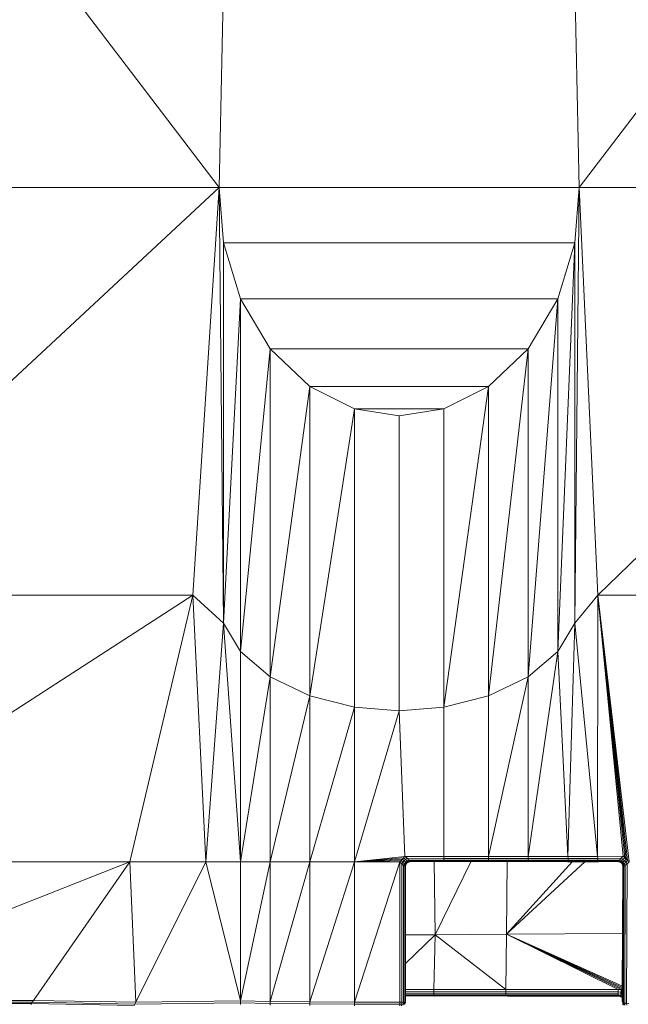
# Model space of a CAD drawing. Header units: inches. Extents: x 1 to 102, y 1 to 36.
# Tile 42 of 59: x 87 to 92, y 11 to 19. Entities that reach past the tile are written whole.
import ezdxf

# ---------------------------------------------------------------- set-up
doc = ezdxf.new("R2010")
doc.units = ezdxf.units.IN
doc.header["$MEASUREMENT"] = 0
doc.layers.add('Default', color=7, linetype='Continuous')

msp = doc.modelspace()

# ---------------------------------------------------------------- linework, layer by layer
at = {"layer": 'Default', "color": 9, "lineweight": 0, "true_color": 0xcbcbcb, "transparency": 33554687}
for p, q in [((84.9608, 22.3104), (88.5097, 17.6434)), ((88.5097, 17.6434), (84.9608, 22.3104)), ((91.4712, 17.6434), (95.0202, 22.3104)), ((95.0202, 22.3104), (91.4712, 17.6434)), ((88.5924, 21.5099), (88.5097, 17.6434)), ((91.4712, 17.6434), (91.3886, 21.5099)), ((84.9052, 14.2873), (88.5097, 17.6434)), ((84.9052, 17.6434), (88.5097, 17.6434)), ((88.5097, 17.6434), (84.9052, 14.2873)), ((88.5097, 17.6434), (84.9052, 17.6434)), ((88.2935, 14.2885), (88.5097, 17.6434)), ((88.5097, 17.6434), (88.2935, 14.2885)), ((88.5097, 17.6434), (88.5461, 14.0582)), ((91.4348, 14.0582), (91.4712, 17.6434)), ((91.4712, 17.6434), (91.6227, 14.2886)), ((91.6227, 14.2886), (91.4712, 17.6434)), ((91.4712, 17.6434), (95.0757, 17.6434)), ((95.0757, 17.6434), (91.4712, 17.6434)), ((91.6227, 14.2886), (95.0757, 17.6434)), ((95.0757, 17.6434), (91.6227, 14.2886)), ((91.0521, 13.6174), (91.2957, 16.728)), ((91.2957, 16.728), (91.2957, 13.8255)), ((88.6852, 13.8255), (88.9288, 16.3169)), ((88.9288, 16.3169), (89.2549, 16.005)), ((88.9288, 13.6174), (88.9288, 16.3169)), ((88.9288, 16.3169), (88.9288, 13.6174)), ((90.7261, 16.005), (91.0521, 16.3169)), ((91.0521, 16.3169), (90.7261, 13.4596)), ((90.7261, 13.4596), (91.0521, 16.3169)), ((91.0521, 16.3169), (91.0521, 13.6174)), ((88.9288, 13.6174), (89.2549, 16.005)), ((89.2549, 16.005), (88.9288, 13.6174)), ((89.2549, 16.005), (89.6232, 15.821)), ((89.2549, 13.4596), (89.2549, 16.005)), ((89.2549, 16.005), (89.2549, 13.4596)), ((90.3578, 15.821), (90.7261, 16.005)), ((90.7261, 16.005), (90.3578, 13.3665)), ((90.3578, 13.3665), (90.7261, 16.005)), ((90.7261, 16.005), (90.7261, 13.4596)), ((90.7261, 13.4596), (90.7261, 16.005)), ((89.2549, 13.4596), (89.6232, 15.821)), ((89.6232, 15.821), (89.2549, 13.4596)), ((89.6232, 13.3665), (89.6232, 15.821)), ((89.6232, 15.821), (89.9905, 15.764)), ((89.6232, 15.821), (89.6232, 13.3665)), ((89.9905, 15.764), (90.3578, 15.821)), ((90.3578, 15.821), (90.3578, 13.3665)), ((90.3578, 13.3665), (90.3578, 15.821)), ((89.9905, 15.764), (89.9905, 13.3377)), ((89.9905, 13.3377), (89.9905, 15.764)), ((88.2935, 14.2885), (84.9052, 14.2873)), ((84.9052, 14.2873), (88.2935, 14.2885)), ((88.2935, 14.2885), (84.9052, 12.0947)), ((84.9052, 12.0947), (88.2935, 14.2885)), ((88.2935, 14.2885), (87.7744, 12.0947)), ((87.7744, 12.0947), (88.2935, 14.2885)), ((88.5461, 14.0582), (88.2935, 14.2885)), ((88.2935, 14.2885), (88.3995, 12.0947)), ((91.6227, 14.2886), (91.4348, 14.0582)), ((91.6211, 12.1391), (91.6227, 14.2886)), ((95.1515, 14.2873), (91.6227, 14.2886)), ((91.6227, 14.2886), (95.1515, 14.2873)), ((91.8818, 12.0947), (91.6227, 14.2886)), ((91.6227, 14.2886), (91.8818, 12.0947)), ((91.8694, 12.1059), (91.6227, 14.2886)), ((91.8448, 12.1282), (91.6227, 14.2886)), ((91.6227, 14.2886), (91.8571, 12.117)), ((91.6227, 14.2886), (91.8325, 12.1394)), ((91.8325, 12.1394), (91.6227, 14.2886)), ((91.6227, 14.2886), (91.8448, 12.1282)), ((91.3783, 12.1392), (91.4348, 14.0582)), ((91.4348, 14.0582), (91.6211, 12.1391)), ((88.9288, 13.6174), (88.6852, 13.8255)), ((91.2957, 13.8255), (91.0521, 13.6174)), ((89.2549, 13.4596), (88.9288, 13.6174)), ((91.0521, 13.6174), (90.7261, 13.4596)), ((89.6232, 13.3665), (89.2549, 13.4596)), ((90.7261, 13.4596), (90.3578, 13.3665)), ((89.9905, 13.3377), (89.6232, 13.3665)), ((90.3578, 13.3665), (89.9905, 13.3377)), ((84.9052, 12.0947), (87.7744, 12.0947)), ((87.7744, 12.0947), (84.9052, 10.9579)), ((87.7744, 12.0947), (84.9052, 12.0947)), ((88.3995, 12.0947), (87.7744, 12.0947)), ((88.6852, 10.9496), (88.9288, 12.0947)), ((88.9288, 10.9447), (89.2549, 12.0947)), ((88.9288, 12.0947), (89.2549, 12.0947)), ((89.2549, 12.0947), (88.9288, 10.9447)), ((88.9288, 10.9447), (88.9288, 12.0947)), ((88.9288, 12.0947), (88.9288, 10.9447)), ((89.2549, 10.9409), (89.6232, 12.0947)), ((89.2549, 12.0947), (89.2549, 10.9409)), ((89.2549, 10.9409), (89.2549, 12.0947)), ((89.2549, 12.0947), (89.6232, 12.0947)), ((89.6232, 12.0947), (89.2549, 10.9409)), ((89.6232, 12.0947), (89.6232, 10.9387)), ((90.0421, 12.0713), (90.0474, 12.0787)), ((90.0474, 12.0787), (90.0516, 12.0855)), ((90.0516, 12.0855), (90.0561, 12.0885)), ((90.0561, 12.0885), (90.0601, 12.091)), ((90.0601, 12.091), (90.0659, 12.0953)), ((90.0659, 12.0953), (90.0671, 12.0957)), ((90.0671, 12.0957), (90.0759, 12.0972)), ((90.0759, 12.0972), (90.0835, 12.099)), ((90.0835, 12.099), (90.2779, 12.0986)), ((90.2779, 12.0986), (90.2852, 11.4938)), ((90.2852, 11.4938), (90.5833, 12.0985)), ((90.5833, 12.0985), (90.725, 12.0984)), ((90.725, 12.0984), (90.8797, 12.0983)), ((90.7254, 12.1001), (90.7258, 12.1086)), ((91.0509, 12.1), (90.7254, 12.1001)), ((90.7258, 12.1086), (91.0516, 12.1086)), ((90.8797, 12.0983), (90.8721, 11.4981)), ((90.8721, 11.4981), (90.8797, 12.0983)), ((91.4169, 12.098), (90.8721, 11.4981)), ((90.8721, 11.4981), (91.5186, 12.098)), ((90.8797, 12.0983), (91.0502, 12.0982)), ((91.0502, 12.0982), (91.3773, 12.098)), ((91.0516, 12.1086), (91.0509, 12.1)), ((91.3773, 12.098), (91.4169, 12.098)), ((91.6211, 12.1391), (91.3783, 12.1392)), ((91.5186, 12.098), (91.6285, 12.0979)), ((91.6211, 12.1391), (91.8325, 12.1394)), ((91.8325, 12.1394), (91.6211, 12.1391)), ((91.6229, 12.1228), (91.6211, 12.1391)), ((91.8165, 12.1229), (91.6229, 12.1228)), ((91.625, 12.1085), (91.8032, 12.1086)), ((91.627, 12.0998), (91.625, 12.1085)), ((91.7906, 12.0983), (91.627, 12.0998)), ((91.6285, 12.0979), (91.7906, 12.0983)), ((91.7939, 12.0998), (91.7906, 12.0983)), ((91.7906, 12.0983), (91.7988, 12.0965)), ((91.8032, 12.1086), (91.7939, 12.0998)), ((91.7988, 12.0965), (91.8072, 12.0948)), ((91.8072, 12.0948), (91.8092, 12.0947)), ((91.8092, 12.0947), (91.8224, 12.0847)), ((91.8325, 12.1394), (91.8165, 12.1229)), ((91.8224, 12.0847), (91.8273, 12.0771)), ((91.8273, 12.0771), (91.8296, 12.0736)), ((91.8448, 12.1282), (91.8325, 12.1394)), ((91.8571, 12.117), (91.8448, 12.1282)), ((91.8818, 12.0947), (91.8694, 12.1059)), ((90.0261, 10.9396), (90.0261, 12.0648)), ((90.0261, 12.0648), (90.0361, 12.0564)), ((90.0361, 12.0564), (90.0358, 10.9412)), ((90.0388, 12.055), (90.0407, 12.0633)), ((90.039, 11.492), (90.0388, 12.055)), ((90.0407, 12.0633), (90.0421, 12.0713)), ((91.8296, 12.0736), (91.8299, 12.0724)), ((91.8296, 11.5051), (91.8315, 12.064)), ((91.8315, 12.064), (91.8296, 11.5051)), ((91.8299, 12.0724), (91.8315, 12.064)), ((91.8315, 12.064), (91.8353, 12.053)), ((91.8353, 12.053), (91.8322, 10.9358)), ((91.8322, 10.9358), (91.8353, 12.053)), ((91.8353, 12.053), (91.839, 12.055)), ((91.839, 12.055), (91.8361, 10.9322)), ((90.2852, 11.4938), (90.039, 11.492)), ((90.039, 11.492), (90.2852, 11.4938)), ((90.0391, 11.2548), (90.039, 11.492)), ((90.0391, 11.2548), (90.2852, 11.4938)), ((90.2852, 11.4938), (90.0391, 11.2548)), ((90.2764, 11.0433), (90.2852, 11.4938)), ((90.2852, 11.4938), (90.2764, 11.0433)), ((90.2852, 11.4938), (90.8721, 11.4981)), ((90.8721, 11.4981), (90.2852, 11.4938)), ((90.2852, 11.4938), (90.8682, 11.0434)), ((90.8682, 11.0434), (90.2852, 11.4938)), ((90.8682, 11.0434), (90.8721, 11.4981)), ((90.8721, 11.4981), (90.8682, 11.0434)), ((91.8296, 11.5051), (90.8721, 11.4981)), ((90.8721, 11.4981), (91.8296, 11.5051)), ((90.8721, 11.4981), (91.7908, 11.0434)), ((91.817, 11.0432), (90.8721, 11.4981)), ((90.8721, 11.4981), (91.8281, 11.0497)), ((91.7908, 11.0434), (90.8721, 11.4981)), ((90.8721, 11.4981), (91.817, 11.0432)), ((91.8282, 11.0707), (90.8721, 11.4981)), ((90.8721, 11.4981), (91.8282, 11.0707)), ((91.8282, 11.0606), (90.8721, 11.4981)), ((90.8721, 11.4981), (91.8282, 11.0606)), ((91.8281, 11.0497), (90.8721, 11.4981)), ((91.8282, 11.0707), (91.8296, 11.5051)), ((91.8296, 11.5051), (91.8282, 11.0707)), ((90.0391, 11.0432), (90.0391, 11.2548)), ((90.2764, 11.0433), (90.0391, 11.0432)), ((90.8682, 11.0434), (90.2764, 11.0433)), ((91.7908, 11.0434), (90.8682, 11.0434)), ((91.817, 11.0432), (91.7908, 11.0434)), ((91.8281, 11.0429), (91.817, 11.0432)), ((91.828, 11.0194), (91.8281, 11.0429)), ((91.8281, 11.0497), (91.8282, 11.0606)), ((91.8282, 11.0606), (91.8281, 11.0497)), ((91.8281, 11.0429), (91.8281, 11.0497)), ((91.8281, 11.0497), (91.8281, 11.0429)), ((91.8282, 11.0606), (91.8282, 11.0707)), ((91.8282, 11.0707), (91.8282, 11.0606)), ((88.9288, 10.9447), (88.6852, 10.9496)), ((89.2549, 10.9409), (88.9288, 10.9447)), ((89.6232, 10.9387), (89.2549, 10.9409)), ((90.0358, 10.9412), (90.0261, 10.9396)), ((91.8261, 10.9774), (91.8263, 10.9788)), ((91.8279, 10.9762), (91.8261, 10.9774)), ((91.8263, 10.9788), (91.8279, 10.9804)), ((91.8278, 10.9471), (91.8279, 10.9762)), ((91.8281, 10.9462), (91.8278, 10.9471)), ((91.8279, 10.984), (91.828, 10.9988)), ((91.8279, 10.9804), (91.8279, 10.984)), ((91.828, 11.0155), (91.828, 11.0194)), ((91.828, 10.9988), (91.828, 11.0155)), ((91.83, 10.941), (91.8281, 10.9462)), ((91.8295, 10.9393), (91.83, 10.941)), ((91.8322, 10.9358), (91.8295, 10.9393)), ((91.8322, 10.9341), (91.8322, 10.9358)), ((91.8361, 10.9322), (91.8322, 10.9341))]:
    msp.add_line(p, q, dxfattribs=at).dxf.unprotected_set("ltscale", 0)
at = {"layer": 'Default', "color": 254, "lineweight": 0, "true_color": 0xcccccc, "transparency": 33554687}
for p, q in [((88.5097, 17.6434), (88.5924, 21.5099)), ((91.3886, 21.5099), (91.4712, 17.6434)), ((88.5461, 17.188), (88.5097, 17.6434)), ((88.5097, 17.6434), (91.4712, 17.6434)), ((91.4712, 17.6434), (88.5097, 17.6434)), ((91.4712, 17.6434), (91.4348, 17.188)), ((88.6852, 16.728), (88.5461, 17.188)), ((88.5461, 17.188), (91.4348, 17.188)), ((91.4348, 17.188), (88.5461, 17.188)), ((91.4348, 17.188), (91.2957, 16.728)), ((88.9288, 16.3169), (88.6852, 16.728)), ((88.6852, 16.728), (91.2957, 16.728)), ((91.2957, 16.728), (88.6852, 16.728)), ((91.2957, 16.728), (91.0521, 16.3169)), ((89.2549, 16.005), (88.9288, 16.3169)), ((88.9288, 16.3169), (91.0521, 16.3169)), ((91.0521, 16.3169), (88.9288, 16.3169)), ((91.0521, 16.3169), (90.7261, 16.005)), ((89.6232, 15.821), (89.2549, 16.005)), ((89.2549, 16.005), (90.7261, 16.005)), ((90.7261, 16.005), (89.2549, 16.005)), ((90.7261, 16.005), (90.3578, 15.821)), ((89.9905, 15.764), (89.6232, 15.821)), ((89.6232, 15.821), (90.3578, 15.821)), ((90.3578, 15.821), (89.6232, 15.821)), ((90.3578, 15.821), (89.9905, 15.764))]:
    msp.add_line(p, q, dxfattribs=at).dxf.unprotected_set("ltscale", 0)
at = {"layer": 'Default', "color": 7, "lineweight": 15, "ltscale": 5.215923, "transparency": 33554687}
for p, q in [((88.5924, 21.5099), (88.5097, 17.6434)), ((91.4712, 17.6434), (91.3886, 21.5099)), ((84.9052, 17.6434), (88.5097, 17.6434)), ((88.2935, 14.2885), (88.5097, 17.6434)), ((88.5461, 17.188), (88.5097, 17.6434)), ((88.5097, 17.6434), (91.4712, 17.6434)), ((91.4348, 17.188), (91.4712, 17.6434)), ((95.0757, 17.6434), (91.4712, 17.6434)), ((91.4712, 17.6434), (91.6227, 14.2886)), ((88.6852, 16.728), (88.5461, 17.188)), ((88.5461, 14.0582), (88.5461, 17.188)), ((88.5461, 17.188), (91.4348, 17.188)), ((91.2957, 16.728), (91.4348, 17.188)), ((91.4348, 17.188), (91.4348, 14.0582)), ((88.9288, 16.3169), (88.6852, 16.728)), ((88.6852, 13.8255), (88.6852, 16.728)), ((88.6852, 16.728), (91.2957, 16.728)), ((91.0521, 16.3169), (91.2957, 16.728)), ((91.2957, 16.728), (91.2957, 13.8255)), ((88.9288, 16.3169), (89.2549, 16.005)), ((88.9288, 13.6174), (88.9288, 16.3169)), ((88.9288, 16.3169), (91.0521, 16.3169)), ((90.7261, 16.005), (91.0521, 16.3169)), ((91.0521, 16.3169), (91.0521, 13.6174)), ((89.6232, 15.821), (89.2549, 16.005)), ((89.2549, 16.005), (89.2549, 13.4596)), ((89.2549, 16.005), (90.7261, 16.005)), ((90.3578, 15.821), (90.7261, 16.005)), ((90.7261, 13.4596), (90.7261, 16.005)), ((89.9905, 15.764), (89.6232, 15.821)), ((89.6232, 15.821), (90.3578, 15.821)), ((89.6232, 13.3665), (89.6232, 15.821)), ((90.3578, 15.821), (89.9905, 15.764)), ((90.3578, 13.3665), (90.3578, 15.821)), ((89.9905, 15.764), (89.9905, 13.3377)), ((88.2935, 14.2885), (84.9052, 14.2873)), ((87.7744, 12.0947), (88.2935, 14.2885)), ((88.5461, 14.0582), (88.2935, 14.2885)), ((91.4348, 14.0582), (91.6227, 14.2886)), ((91.8818, 12.0947), (91.6227, 14.2886)), ((91.6227, 14.2886), (95.1515, 14.2873)), ((91.6227, 14.2886), (91.8325, 12.1394)), ((91.8694, 12.1059), (91.6227, 14.2886)), ((91.6227, 14.2886), (91.8571, 12.117)), ((91.8448, 12.1282), (91.6227, 14.2886)), ((88.3995, 12.0947), (88.5461, 14.0582)), ((88.6852, 13.8255), (88.5461, 14.0582)), ((91.2957, 13.8255), (91.4348, 14.0582)), ((91.4348, 14.0582), (91.6211, 12.1391)), ((88.9288, 13.6174), (88.6852, 13.8255)), ((88.6852, 12.0947), (88.6852, 13.8255)), ((91.0521, 13.6174), (91.2957, 13.8255)), ((91.2957, 13.8255), (91.3783, 12.1392)), ((89.2549, 13.4596), (88.9288, 13.6174)), ((88.9288, 12.0947), (88.9288, 13.6174)), ((91.0521, 13.6174), (90.7261, 13.4596)), ((91.0521, 12.1392), (91.0521, 13.6174)), ((89.2549, 13.4596), (89.6232, 13.3665)), ((89.2549, 12.0947), (89.2549, 13.4596)), ((90.7261, 13.4596), (90.3578, 13.3665)), ((90.7261, 12.1391), (90.7261, 13.4596)), ((89.6232, 13.3665), (89.9905, 13.3377)), ((89.6232, 12.0947), (89.6232, 13.3665)), ((90.3578, 13.3665), (89.9905, 13.3377)), ((89.9905, 13.3377), (90.0378, 12.1391)), ((90.3578, 12.1391), (90.3578, 13.3665)), ((84.9052, 12.0947), (87.7744, 12.0947)), ((87.7744, 12.0947), (86.9822, 10.9524)), ((88.3995, 12.0947), (87.7744, 12.0947)), ((87.8234, 10.9384), (88.3995, 12.0947)), ((88.6852, 12.0947), (88.3995, 12.0947)), ((88.9288, 12.0947), (88.6852, 12.0947)), ((88.6852, 10.9496), (88.6852, 12.0947)), ((89.2549, 12.0947), (88.9288, 12.0947)), ((88.9288, 10.9447), (88.9288, 12.0947)), ((89.6232, 12.0947), (89.2549, 12.0947)), ((89.2549, 10.9409), (89.2549, 12.0947)), ((90.0378, 12.1391), (89.6232, 12.0947)), ((90.0271, 12.128), (89.6232, 12.0947)), ((89.6232, 12.0947), (90.0163, 12.1169)), ((90.0055, 12.1058), (89.6232, 12.0947)), ((89.6232, 12.0947), (89.9948, 12.0947)), ((89.6232, 10.9387), (89.6232, 12.0947)), ((89.9948, 12.0947), (89.9946, 10.9383)), ((89.9948, 12.0947), (90.0055, 12.1058)), ((90.0109, 12.0789), (89.9948, 12.0947)), ((90.0055, 12.1058), (90.0163, 12.1169)), ((90.02, 12.0912), (90.0055, 12.1058)), ((90.0109, 12.0789), (90.02, 12.0912)), ((90.0261, 12.0648), (90.0109, 12.0789)), ((90.0115, 10.9385), (90.0109, 12.0789)), ((90.0163, 12.1169), (90.0271, 12.128)), ((90.0163, 12.1169), (90.0308, 12.1032)), ((90.02, 12.0912), (90.0308, 12.1032)), ((90.0333, 12.0785), (90.02, 12.0912)), ((90.0261, 12.0648), (90.0333, 12.0785)), ((90.0271, 12.128), (90.0378, 12.1391)), ((90.0271, 12.128), (90.0428, 12.1139)), ((90.0308, 12.1032), (90.0428, 12.1139)), ((90.0308, 12.1032), (90.0439, 12.0913)), ((90.0333, 12.0785), (90.0439, 12.0913)), ((90.0421, 12.0713), (90.0333, 12.0785)), ((90.3578, 12.1391), (90.0378, 12.1391)), ((90.0552, 12.1229), (90.0378, 12.1391)), ((90.0428, 12.1139), (90.0552, 12.1229)), ((90.0428, 12.1139), (90.0571, 12.1018)), ((90.0439, 12.0913), (90.0571, 12.1018)), ((90.0439, 12.0913), (90.0481, 12.0881)), ((90.0481, 12.0881), (90.0516, 12.0855)), ((90.0561, 12.0885), (90.0516, 12.0855)), ((90.3577, 12.1227), (90.0552, 12.1229)), ((90.0552, 12.1229), (90.0708, 12.1088)), ((90.0571, 12.1018), (90.0708, 12.1088)), ((90.0571, 12.1018), (90.0659, 12.0953)), ((90.0708, 12.1088), (90.081, 12.1002)), ((90.3576, 12.1086), (90.0708, 12.1088)), ((90.081, 12.1002), (90.0759, 12.0972)), ((90.081, 12.1002), (90.0835, 12.099)), ((90.3575, 12.1001), (90.2779, 12.0986)), ((90.2852, 11.4938), (90.2779, 12.0986)), ((90.3573, 12.0985), (90.3575, 12.1001)), ((90.3575, 12.1001), (90.3576, 12.1086)), ((90.5833, 12.0985), (90.3575, 12.1001)), ((90.3577, 12.1227), (90.3576, 12.1086)), ((90.3576, 12.1086), (90.7258, 12.1086)), ((90.3577, 12.1227), (90.3578, 12.1391)), ((90.726, 12.1227), (90.3577, 12.1227)), ((90.7261, 12.1391), (90.3578, 12.1391)), ((90.7254, 12.1001), (90.5833, 12.0985)), ((90.725, 12.0984), (90.7254, 12.1001)), ((90.7254, 12.1001), (90.7258, 12.1086)), ((90.7254, 12.1001), (91.0509, 12.1)), ((90.7258, 12.1086), (90.726, 12.1227)), ((90.7258, 12.1086), (91.0516, 12.1086)), ((90.7261, 12.1391), (90.726, 12.1227)), ((90.726, 12.1227), (91.052, 12.1228)), ((91.0521, 12.1392), (90.7261, 12.1391)), ((90.8797, 12.0983), (90.8721, 11.4981)), ((90.8721, 11.4981), (91.5186, 12.098)), ((91.4169, 12.098), (90.8721, 11.4981)), ((91.0509, 12.1), (91.0502, 12.0982)), ((91.0509, 12.1), (91.0516, 12.1086)), ((91.3783, 12.0999), (91.0509, 12.1)), ((91.0516, 12.1086), (91.052, 12.1228)), ((91.3789, 12.1085), (91.0516, 12.1086)), ((91.052, 12.1228), (91.0521, 12.1392)), ((91.3789, 12.1228), (91.052, 12.1228)), ((91.3783, 12.1392), (91.0521, 12.1392)), ((91.3773, 12.098), (91.3783, 12.0999)), ((91.6211, 12.1391), (91.3783, 12.1392)), ((91.3783, 12.1392), (91.3789, 12.1228)), ((91.3789, 12.1085), (91.3783, 12.0999)), ((91.3783, 12.0999), (91.627, 12.0998)), ((91.3789, 12.1228), (91.3789, 12.1085)), ((91.3789, 12.1228), (91.6229, 12.1228)), ((91.625, 12.1085), (91.3789, 12.1085)), ((91.8325, 12.1394), (91.6211, 12.1391)), ((91.6211, 12.1391), (91.6229, 12.1228)), ((91.6229, 12.1228), (91.8165, 12.1229)), ((91.6229, 12.1228), (91.625, 12.1085)), ((91.625, 12.1085), (91.8032, 12.1086)), ((91.627, 12.0998), (91.625, 12.1085)), ((91.627, 12.0998), (91.6285, 12.0979)), ((91.627, 12.0998), (91.7906, 12.0983)), ((91.7939, 12.0998), (91.7906, 12.0983)), ((91.7939, 12.0998), (91.8032, 12.1086)), ((91.7988, 12.0965), (91.7939, 12.0998)), ((91.8032, 12.1086), (91.8103, 12.1159)), ((91.8032, 12.1086), (91.8175, 12.1014)), ((91.8092, 12.0947), (91.8175, 12.1014)), ((91.8235, 12.0847), (91.8092, 12.0947)), ((91.8103, 12.1159), (91.8165, 12.1229)), ((91.8325, 12.1394), (91.8165, 12.1229)), ((91.8165, 12.1229), (91.8305, 12.1138)), ((91.8175, 12.1014), (91.8305, 12.1138)), ((91.8175, 12.1014), (91.831, 12.0904)), ((91.8224, 12.0847), (91.8235, 12.0847)), ((91.8235, 12.0847), (91.827, 12.0874)), ((91.8273, 12.0771), (91.8235, 12.0847)), ((91.827, 12.0874), (91.831, 12.0904)), ((91.8305, 12.1138), (91.8448, 12.1282)), ((91.8305, 12.1138), (91.8434, 12.1029)), ((91.8434, 12.1029), (91.831, 12.0904)), ((91.831, 12.0904), (91.8419, 12.0777)), ((91.8448, 12.1282), (91.8325, 12.1394)), ((91.8419, 12.0777), (91.8338, 12.0702)), ((91.855, 12.0908), (91.8419, 12.0777)), ((91.8419, 12.0777), (91.8494, 12.0639)), ((91.8571, 12.117), (91.8434, 12.1029)), ((91.8434, 12.1029), (91.855, 12.0908)), ((91.8448, 12.1282), (91.8571, 12.117)), ((91.8649, 12.0783), (91.8494, 12.0639)), ((91.8694, 12.1059), (91.855, 12.0908)), ((91.855, 12.0908), (91.8649, 12.0783)), ((91.8571, 12.117), (91.8694, 12.1059)), ((91.8612, 10.9295), (91.8649, 12.0783)), ((91.8649, 12.0783), (91.8818, 12.0947)), ((91.8694, 12.1059), (91.8818, 12.0947)), ((90.0361, 12.0564), (90.0261, 12.0648)), ((90.0261, 10.9396), (90.0261, 12.0648)), ((90.0358, 10.9412), (90.0361, 12.0564)), ((90.0407, 12.0633), (90.0361, 12.0564)), ((90.0361, 12.0564), (90.0388, 12.055)), ((91.8338, 12.0702), (91.8296, 12.0736)), ((91.8315, 12.064), (91.8353, 12.053)), ((91.8322, 10.9358), (91.8353, 12.053)), ((91.8338, 12.0702), (91.8323, 12.0696)), ((91.8353, 12.053), (91.8323, 12.0696)), ((91.839, 12.055), (91.8338, 12.0702)), ((91.839, 12.055), (91.8353, 12.053)), ((91.8361, 10.9322), (91.839, 12.055)), ((91.8494, 12.0639), (91.839, 12.055)), ((91.8463, 10.9306), (91.8494, 12.0639)), ((90.039, 11.492), (90.2852, 11.4938)), ((90.2852, 11.4938), (90.2764, 11.0433)), ((90.8721, 11.4981), (90.2852, 11.4938)), ((90.8721, 11.4981), (90.8682, 11.0434)), ((91.8296, 11.5051), (90.8721, 11.4981)), ((91.8282, 11.0606), (90.8721, 11.4981)), ((90.8721, 11.4981), (91.8282, 11.0707)), ((90.8721, 11.4981), (91.8281, 11.0497)), ((91.817, 11.0432), (90.8721, 11.4981)), ((90.8721, 11.4981), (91.7908, 11.0434)), ((90.2764, 11.0433), (90.0391, 11.0432)), ((90.0391, 11.0244), (90.2761, 11.0245)), ((90.2759, 11.0078), (90.2761, 11.0245)), ((90.2761, 11.0245), (90.2764, 11.0433)), ((90.8682, 11.0246), (90.2761, 11.0245)), ((90.8682, 11.0434), (90.2764, 11.0433)), ((90.8682, 11.0246), (90.8682, 11.0434)), ((90.8682, 11.0434), (91.7908, 11.0434)), ((91.7908, 11.024), (90.8682, 11.0246)), ((90.8682, 11.0246), (90.8684, 11.0079)), ((91.7908, 11.0434), (91.7908, 11.024)), ((91.7908, 11.0434), (91.817, 11.0432)), ((91.7908, 11.0079), (91.7908, 11.024)), ((91.7908, 11.024), (91.8164, 11.022)), ((91.8164, 11.022), (91.817, 11.0432)), ((91.817, 11.0432), (91.8281, 11.0429)), ((91.8218, 11.0208), (91.8214, 11.0194)), ((86.9822, 10.9524), (84.9052, 10.9579)), ((86.973, 10.9391), (84.9054, 10.9415)), ((86.9822, 10.9524), (86.973, 10.9391)), ((87.8234, 10.9384), (86.9822, 10.9524)), ((88.6852, 10.9496), (87.8234, 10.9384)), ((88.9288, 10.9447), (88.6852, 10.9496)), ((88.6853, 10.9334), (88.6852, 10.9496)), ((89.2549, 10.9409), (88.9288, 10.9447)), ((88.9289, 10.9286), (88.9288, 10.9447)), ((89.6232, 10.9387), (89.2549, 10.9409)), ((89.2549, 10.9249), (89.2549, 10.9409)), ((90.0115, 10.9385), (90.0261, 10.9396)), ((90.0248, 10.9245), (90.0261, 10.9396)), ((90.0261, 10.9396), (90.0358, 10.9412)), ((90.0358, 10.9412), (90.0324, 10.9245)), ((90.0391, 10.9431), (90.0358, 10.9412)), ((90.0391, 11.0078), (90.2759, 11.0078)), ((90.0391, 10.9969), (90.276, 10.9969)), ((90.0391, 10.9934), (90.2762, 10.9934)), ((90.8684, 11.0079), (90.2759, 11.0078)), ((90.276, 10.9969), (90.2759, 11.0078)), ((90.8689, 10.997), (90.276, 10.9969)), ((90.276, 10.9969), (90.2762, 10.9934)), ((90.8684, 11.0079), (90.8689, 10.997)), ((91.7908, 11.0079), (90.8684, 11.0079)), ((91.7908, 10.9973), (90.8689, 10.997)), ((90.8689, 10.997), (90.8695, 10.9934)), ((90.8816, 10.9921), (91.7908, 10.9934)), ((91.8159, 11.004), (91.7908, 11.0079)), ((91.7908, 10.9973), (91.7908, 11.0079)), ((91.8111, 10.9933), (91.7908, 10.9973)), ((91.7908, 10.9934), (91.7908, 10.9973)), ((91.7908, 10.9934), (91.7908, 10.9922)), ((91.7908, 10.9934), (91.8, 10.9904)), ((91.8, 10.9904), (91.8099, 10.9897)), ((91.8093, 10.9886), (91.8099, 10.9897)), ((91.8099, 10.9897), (91.8105, 10.9917)), ((91.8263, 10.9788), (91.8099, 10.9897)), ((91.8105, 10.9917), (91.8111, 10.9933)), ((91.8111, 10.9933), (91.8159, 11.004)), ((91.8279, 10.984), (91.8111, 10.9933)), ((91.8214, 11.0194), (91.8159, 11.004)), ((91.8163, 11.0201), (91.8214, 11.0194)), ((91.8214, 11.0194), (91.828, 11.0155)), ((86.9652, 10.9278), (84.9059, 10.9271)), ((86.9652, 10.9278), (86.9608, 10.9212)), ((86.973, 10.9391), (86.9652, 10.9278)), ((87.8104, 10.9114), (86.9652, 10.9278)), ((87.8163, 10.9239), (86.973, 10.9391)), ((87.8104, 10.9114), (87.8163, 10.9239)), ((87.8163, 10.9239), (87.8234, 10.9384)), ((88.6853, 10.9334), (87.8163, 10.9239)), ((88.9289, 10.9286), (88.6853, 10.9334)), ((88.6856, 10.9193), (88.6853, 10.9334)), ((89.2549, 10.9249), (88.9289, 10.9286)), ((88.9291, 10.9145), (88.9289, 10.9286)), ((89.6231, 10.9226), (89.2549, 10.9249)), ((89.255, 10.9109), (89.2549, 10.9249)), ((89.6231, 10.9226), (89.6232, 10.9387)), ((89.9946, 10.9216), (89.6231, 10.9226)), ((89.6231, 10.9087), (89.6231, 10.9226)), ((89.9946, 10.9383), (89.6232, 10.9387)), ((89.9944, 10.9082), (89.9946, 10.9216)), ((89.9946, 10.9383), (90.0115, 10.9385)), ((89.9946, 10.9383), (89.9946, 10.9216)), ((89.9946, 10.9216), (90.0112, 10.9222)), ((90.0097, 10.9095), (90.0112, 10.9222)), ((90.0112, 10.9222), (90.0115, 10.9385)), ((90.0112, 10.9222), (90.0248, 10.9245)), ((90.0213, 10.9135), (90.0248, 10.9245)), ((90.0248, 10.9245), (90.0324, 10.9245)), ((91.8322, 10.9341), (91.8361, 10.9322)), ((91.8393, 10.9154), (91.8361, 10.9322)), ((91.8361, 10.9322), (91.8463, 10.9306)), ((91.8463, 10.9306), (91.8474, 10.9155)), ((91.8463, 10.9306), (91.8612, 10.9295)), ((91.8784, 10.9291), (91.8612, 10.9295)), ((91.8612, 10.9295), (91.8614, 10.9131))]:
    msp.add_line(p, q, dxfattribs=at)
at = {"layer": 'Default', "color": 255, "lineweight": 0, "transparency": 33554687}
for p, q in [((88.5461, 14.0582), (88.5097, 17.6434)), ((88.5097, 17.6434), (88.5461, 17.188)), ((91.4348, 17.188), (91.4712, 17.6434)), ((91.4712, 17.6434), (91.4348, 14.0582)), ((88.5461, 17.188), (88.5461, 14.0582)), ((91.4348, 14.0582), (91.4348, 17.188)), ((89.6232, 12.0947), (90.0271, 12.128)), ((90.0163, 12.1169), (89.6232, 12.0947)), ((89.9946, 10.9383), (89.9948, 12.0947)), ((89.9948, 12.0947), (90.0109, 12.0789)), ((90.0109, 12.0789), (90.0115, 10.9385)), ((90.0271, 12.128), (90.0163, 12.1169)), ((90.0378, 12.1391), (90.3578, 12.1391)), ((90.0552, 12.1229), (90.0378, 12.1391)), ((90.3577, 12.1227), (90.0552, 12.1229)), ((90.3577, 12.1227), (90.3578, 12.1391)), ((90.3578, 12.1391), (90.3577, 12.1227)), ((90.726, 12.1227), (90.3577, 12.1227)), ((90.3578, 12.1391), (90.7261, 12.1391)), ((90.7261, 12.1391), (90.726, 12.1227)), ((90.726, 12.1227), (90.7261, 12.1391)), ((91.052, 12.1228), (90.726, 12.1227)), ((90.7261, 12.1391), (91.0521, 12.1392)), ((91.0521, 12.1392), (91.052, 12.1228)), ((91.052, 12.1228), (91.0521, 12.1392)), ((91.3789, 12.1228), (91.052, 12.1228)), ((91.0521, 12.1392), (91.3783, 12.1392)), ((91.3783, 12.1392), (91.3789, 12.1228)), ((91.3789, 12.1228), (91.3783, 12.1392)), ((91.3783, 12.1392), (91.6211, 12.1391)), ((91.6229, 12.1228), (91.3789, 12.1228)), ((91.6211, 12.1391), (91.6229, 12.1228)), ((91.8494, 12.0639), (91.8649, 12.0783)), ((91.8649, 12.0783), (91.8612, 10.9295)), ((91.8463, 10.9306), (91.8494, 12.0639)), ((90.0391, 11.0244), (90.2761, 11.0245)), ((90.0391, 11.0078), (90.0391, 11.0244)), ((90.2761, 11.0245), (90.2759, 11.0078)), ((90.8684, 11.0079), (90.8682, 11.0246)), ((90.8682, 11.0246), (91.7908, 11.024)), ((91.7908, 11.024), (91.7908, 11.0079)), ((87.8234, 10.9384), (88.6852, 10.9496)), ((88.6852, 10.9496), (88.9288, 10.9447)), ((88.6853, 10.9334), (88.6852, 10.9496)), ((88.6852, 10.9496), (88.6853, 10.9334)), ((88.9288, 10.9447), (88.9289, 10.9286)), ((90.2759, 11.0078), (90.0391, 11.0078)), ((90.276, 10.9969), (90.8689, 10.997)), ((90.2762, 10.9934), (90.276, 10.9969)), ((90.2819, 10.9921), (90.2762, 10.9934)), ((90.8695, 10.9934), (90.2819, 10.9921)), ((91.7908, 11.0079), (90.8684, 11.0079)), ((90.8689, 10.997), (91.7908, 10.9973)), ((90.8695, 10.9934), (90.8689, 10.997)), ((90.8689, 10.997), (90.8695, 10.9934)), ((90.8816, 10.9921), (90.8695, 10.9934)), ((91.7908, 10.9934), (90.8816, 10.9921)), ((91.7908, 10.9973), (91.7908, 10.9934)), ((87.8163, 10.9239), (87.8234, 10.9384)), ((88.6853, 10.9334), (87.8163, 10.9239)), ((88.9289, 10.9286), (88.6853, 10.9334)), ((90.0115, 10.9385), (89.9946, 10.9383)), ((91.8612, 10.9295), (91.8463, 10.9306))]:
    msp.add_line(p, q, dxfattribs=at).dxf.unprotected_set("ltscale", 0)
at = {"layer": 'Default', "color": 9, "lineweight": 0, "true_color": 0xc8c8c8, "transparency": 33554687}
for p, q in [((88.5461, 17.188), (88.6852, 16.728)), ((88.5461, 14.0582), (88.5461, 17.188)), ((88.6852, 16.728), (88.5461, 14.0582)), ((91.2957, 13.8255), (91.4348, 14.0582)), ((91.4348, 14.0582), (91.3783, 12.1392)), ((91.3783, 12.1392), (91.2957, 13.8255)), ((90.2759, 11.0078), (90.2761, 11.0245)), ((90.2761, 11.0245), (90.8682, 11.0246)), ((90.8682, 11.0246), (90.8684, 11.0079)), ((90.0353, 10.926), (90.0391, 10.9431)), ((90.0391, 10.9969), (90.0391, 11.0078)), ((90.0391, 11.0078), (90.2759, 11.0078)), ((90.0391, 10.9934), (90.0391, 10.9969)), ((90.0391, 10.9969), (90.276, 10.9969)), ((90.276, 10.9969), (90.0391, 10.9969)), ((90.0391, 10.9921), (90.2762, 10.9934)), ((90.2762, 10.9934), (90.0391, 10.9934)), ((90.0391, 10.9431), (90.0391, 10.9921)), ((90.8684, 11.0079), (90.2759, 11.0078)), ((90.2759, 11.0078), (90.276, 10.9969)), ((90.276, 10.9969), (90.2762, 10.9934)), ((90.2762, 10.9934), (90.2819, 10.9921)), ((90.2819, 10.9921), (90.8695, 10.9934)), ((90.8689, 10.997), (90.8684, 11.0079)), ((90.8684, 11.0079), (91.7908, 11.0079)), ((91.7908, 10.9973), (90.8689, 10.997)), ((90.8695, 10.9934), (90.8816, 10.9921)), ((90.8816, 10.9921), (91.7908, 10.9922)), ((91.7908, 11.0079), (91.7908, 10.9973)), ((91.7908, 10.9922), (91.8, 10.9904)), ((91.8, 10.9904), (91.8093, 10.9886)), ((91.8093, 10.9886), (91.8261, 10.9774)), ((91.8261, 10.9774), (91.8279, 10.9762)), ((91.8279, 10.9762), (91.8278, 10.9471)), ((91.8278, 10.9471), (91.8281, 10.9462)), ((91.8281, 10.9462), (91.83, 10.941)), ((91.83, 10.941), (91.8295, 10.9393)), ((90.0309, 10.9193), (90.0324, 10.9245)), ((90.0324, 10.9245), (90.0353, 10.926)), ((91.8295, 10.9393), (91.8322, 10.9358)), ((91.8322, 10.9341), (91.8312, 10.9306)), ((91.8312, 10.9306), (91.8333, 10.9238)), ((91.8322, 10.9358), (91.8322, 10.9341)), ((91.8333, 10.9238), (91.8354, 10.9169))]:
    msp.add_line(p, q, dxfattribs=at).dxf.unprotected_set("ltscale", 0)
at = {"layer": 'Default', "color": 9, "lineweight": 0, "true_color": 0xc7c7c7, "transparency": 33554687}
for p, q in [((91.2957, 16.728), (91.4348, 17.188)), ((91.4348, 17.188), (91.2957, 13.8255)), ((91.2957, 13.8255), (91.2957, 16.728)), ((88.6852, 12.0947), (88.5461, 14.0582)), ((88.5461, 14.0582), (88.6852, 13.8255)), ((88.6852, 13.8255), (88.6852, 12.0947))]:
    msp.add_line(p, q, dxfattribs=at).dxf.unprotected_set("ltscale", 0)
at = {"layer": 'Default', "color": 9, "lineweight": 0, "true_color": 0xcacaca, "transparency": 33554687}
for p, q in [((91.2957, 13.8255), (91.4348, 17.188)), ((91.4348, 17.188), (91.4348, 14.0582)), ((88.5461, 14.0582), (88.6852, 16.728)), ((88.6852, 16.728), (88.6852, 13.8255)), ((88.6852, 13.8255), (88.6852, 16.728)), ((88.6852, 16.728), (88.9288, 16.3169)), ((91.0521, 16.3169), (91.2957, 16.728)), ((91.2957, 16.728), (91.0521, 13.6174)), ((88.9288, 16.3169), (88.6852, 13.8255)), ((91.0521, 13.6174), (91.0521, 16.3169)), ((88.3995, 12.0947), (88.2935, 14.2885)), ((88.2935, 14.2885), (88.5461, 14.0582)), ((91.4348, 14.0582), (91.6227, 14.2886)), ((91.6227, 14.2886), (91.6211, 12.1391)), ((91.8571, 12.117), (91.6227, 14.2886)), ((91.6227, 14.2886), (91.8694, 12.1059)), ((88.3995, 12.0947), (88.5461, 14.0582)), ((88.5461, 14.0582), (88.3995, 12.0947)), ((88.6852, 13.8255), (88.5461, 14.0582)), ((88.5461, 14.0582), (88.6852, 12.0947)), ((91.4348, 14.0582), (91.2957, 13.8255)), ((91.6211, 12.1391), (91.4348, 14.0582)), ((91.0521, 12.1392), (91.2957, 13.8255)), ((91.2957, 13.8255), (91.3783, 12.1392)), ((90.7261, 12.1391), (91.0521, 13.6174)), ((91.0521, 13.6174), (91.0521, 12.1392)), ((90.3578, 13.3665), (90.7261, 13.4596)), ((90.7261, 13.4596), (90.7261, 12.1391)), ((89.9905, 13.3377), (90.3578, 13.3665)), ((90.0378, 12.1391), (89.9905, 13.3377)), ((90.3578, 13.3665), (90.3578, 12.1391)), ((90.3578, 12.1391), (90.3578, 13.3665)), ((86.9822, 10.9524), (87.7744, 12.0947)), ((87.7744, 12.0947), (88.3995, 12.0947)), ((87.8234, 10.9384), (87.7744, 12.0947)), ((87.7744, 12.0947), (87.8234, 10.9384)), ((88.3995, 12.0947), (87.8234, 10.9384)), ((87.8234, 10.9384), (88.3995, 12.0947)), ((88.6852, 10.9496), (88.3995, 12.0947)), ((88.3995, 12.0947), (88.6852, 12.0947)), ((88.6852, 12.0947), (88.3995, 12.0947)), ((88.3995, 12.0947), (88.6852, 10.9496)), ((88.6852, 12.0947), (88.9288, 12.0947)), ((88.9288, 12.0947), (88.6852, 10.9496)), ((88.6852, 10.9496), (88.6852, 12.0947)), ((88.6852, 12.0947), (88.6852, 10.9496)), ((89.6232, 12.0947), (90.0163, 12.1169)), ((89.6232, 12.0947), (90.0055, 12.1058)), ((90.0055, 12.1058), (89.6232, 12.0947)), ((89.6232, 10.9387), (89.9948, 12.0947)), ((89.6232, 10.9387), (89.6232, 12.0947)), ((89.6232, 12.0947), (89.9948, 12.0947)), ((89.9948, 12.0947), (89.6232, 10.9387)), ((89.9948, 12.0947), (89.6232, 12.0947)), ((89.9948, 12.0947), (89.9946, 10.9383)), ((90.0055, 12.1058), (89.9948, 12.0947)), ((90.0163, 12.1169), (90.0055, 12.1058)), ((90.3578, 12.1391), (90.0378, 12.1391)), ((90.2852, 11.4938), (90.2779, 12.0986)), ((90.2779, 12.0986), (90.3573, 12.0985)), ((90.5833, 12.0985), (90.2852, 11.4938)), ((90.3573, 12.0985), (90.5833, 12.0985)), ((90.3575, 12.1001), (90.3576, 12.1086)), ((90.5833, 12.0985), (90.3575, 12.1001)), ((90.3576, 12.1086), (90.7258, 12.1086)), ((90.7261, 12.1391), (90.3578, 12.1391)), ((90.7254, 12.1001), (90.5833, 12.0985)), ((90.7258, 12.1086), (90.7254, 12.1001)), ((91.0521, 12.1392), (90.7261, 12.1391)), ((90.8721, 11.4981), (91.4169, 12.098)), ((91.5186, 12.098), (90.8721, 11.4981)), ((91.3783, 12.1392), (91.0521, 12.1392)), ((91.3783, 12.0999), (91.3789, 12.1085)), ((91.627, 12.0998), (91.3783, 12.0999)), ((91.3789, 12.1085), (91.625, 12.1085)), ((91.4169, 12.098), (91.5186, 12.098)), ((91.625, 12.1085), (91.627, 12.0998)), ((91.8694, 12.1059), (91.8571, 12.117)), ((86.973, 10.9391), (86.9822, 10.9524)), ((87.8234, 10.9384), (86.9822, 10.9524)), ((86.9822, 10.9524), (87.8234, 10.9384)), ((88.6852, 10.9496), (87.8234, 10.9384)), ((87.8163, 10.9239), (86.973, 10.9391)), ((87.8234, 10.9384), (87.8163, 10.9239)), ((89.9946, 10.9383), (89.6232, 10.9387))]:
    msp.add_line(p, q, dxfattribs=at).dxf.unprotected_set("ltscale", 0)
at = {"layer": 'Default', "color": 9, "lineweight": 0, "true_color": 0xc9c9c9, "transparency": 33554687}
for p, q in [((88.6852, 13.8255), (88.9288, 13.6174)), ((88.6852, 12.0947), (88.6852, 13.8255)), ((91.0521, 13.6174), (91.2957, 13.8255)), ((91.2957, 13.8255), (91.0521, 12.1392)), ((88.6852, 12.0947), (88.9288, 13.6174)), ((88.9288, 13.6174), (88.6852, 12.0947)), ((88.9288, 13.6174), (89.2549, 13.4596)), ((88.9288, 12.0947), (88.9288, 13.6174)), ((88.9288, 13.6174), (88.9288, 12.0947)), ((90.7261, 13.4596), (91.0521, 13.6174)), ((91.0521, 13.6174), (90.7261, 12.1391)), ((91.0521, 12.1392), (91.0521, 13.6174)), ((89.2549, 13.4596), (88.9288, 12.0947)), ((88.9288, 12.0947), (89.2549, 13.4596)), ((89.2549, 13.4596), (89.6232, 13.3665)), ((89.2549, 12.0947), (89.2549, 13.4596)), ((89.2549, 13.4596), (89.2549, 12.0947)), ((90.7261, 12.1391), (90.7261, 13.4596)), ((89.2549, 12.0947), (89.6232, 13.3665)), ((89.6232, 13.3665), (89.2549, 12.0947)), ((89.6232, 13.3665), (89.6232, 12.0947)), ((89.6232, 12.0947), (89.6232, 13.3665)), ((89.6232, 13.3665), (89.9905, 13.3377)), ((89.9905, 13.3377), (89.6232, 12.0947)), ((89.6232, 12.0947), (89.9905, 13.3377)), ((89.9905, 13.3377), (90.0378, 12.1391)), ((84.9052, 10.9579), (87.7744, 12.0947)), ((87.7744, 12.0947), (86.9822, 10.9524)), ((88.9288, 12.0947), (88.6852, 12.0947)), ((89.2549, 12.0947), (88.9288, 12.0947)), ((89.6232, 12.0947), (89.2549, 12.0947)), ((90.0378, 12.1391), (89.6232, 12.0947)), ((89.6232, 12.0947), (90.0378, 12.1391)), ((90.0271, 12.128), (89.6232, 12.0947)), ((90.0115, 10.9385), (90.0109, 12.0789)), ((90.0109, 12.0789), (90.0261, 12.0648)), ((90.0378, 12.1391), (90.0271, 12.128)), ((91.8612, 10.9295), (91.8649, 12.0783)), ((91.8649, 12.0783), (91.8818, 12.0947)), ((90.0261, 12.0648), (90.0261, 10.9396)), ((84.9052, 10.9579), (86.9822, 10.9524)), ((86.9822, 10.9524), (84.9052, 10.9579)), ((86.973, 10.9391), (84.9054, 10.9415)), ((86.9822, 10.9524), (86.973, 10.9391)), ((90.0261, 10.9396), (90.0115, 10.9385)), ((91.8784, 10.9291), (91.8612, 10.9295))]:
    msp.add_line(p, q, dxfattribs=at).dxf.unprotected_set("ltscale", 0)
at = {"layer": 'Default', "color": 7, "lineweight": 35, "ltscale": 5.215923, "transparency": 33554687}
for p, q in [((90.0421, 12.0713), (90.0474, 12.0787)), ((90.0516, 12.0855), (90.0474, 12.0787)), ((90.0601, 12.091), (90.0561, 12.0885)), ((90.0601, 12.091), (90.0659, 12.0953)), ((90.0659, 12.0953), (90.0671, 12.0957)), ((90.0759, 12.0972), (90.0671, 12.0957)), ((90.0759, 12.0972), (90.0835, 12.099)), ((90.0835, 12.099), (90.2779, 12.0986)), ((90.2779, 12.0986), (90.3573, 12.0985)), ((90.3573, 12.0985), (90.5833, 12.0985)), ((90.5833, 12.0985), (90.725, 12.0984)), ((90.725, 12.0984), (90.8797, 12.0983)), ((90.8797, 12.0983), (91.0502, 12.0982)), ((91.0502, 12.0982), (91.3773, 12.098)), ((91.3773, 12.098), (91.4169, 12.098)), ((91.4169, 12.098), (91.5186, 12.098)), ((91.5186, 12.098), (91.6285, 12.0979)), ((91.6285, 12.0979), (91.7906, 12.0983)), ((91.7906, 12.0983), (91.7988, 12.0965)), ((91.7988, 12.0965), (91.8072, 12.0948)), ((91.8072, 12.0948), (91.8092, 12.0947)), ((91.8224, 12.0847), (91.8092, 12.0947)), ((91.8273, 12.0771), (91.8224, 12.0847)), ((91.8296, 12.0736), (91.8273, 12.0771)), ((90.0388, 12.055), (90.0407, 12.0633)), ((90.039, 11.492), (90.0388, 12.055)), ((90.0407, 12.0633), (90.0421, 12.0713)), ((91.8299, 12.0724), (91.8296, 12.0736)), ((91.8296, 11.5051), (91.8315, 12.064)), ((91.8315, 12.064), (91.8299, 12.0724)), ((91.8323, 12.0696), (91.8299, 12.0724)), ((90.0391, 11.2548), (90.039, 11.492)), ((91.8282, 11.0707), (91.8296, 11.5051)), ((90.0391, 11.0432), (90.0391, 11.2548)), ((90.0391, 11.0244), (90.0391, 11.0432)), ((90.0391, 11.0078), (90.0391, 11.0244)), ((91.8163, 11.0201), (91.8164, 11.022)), ((91.8164, 11.022), (91.8214, 11.0194)), ((91.828, 11.0194), (91.8281, 11.0429)), ((91.8281, 11.0497), (91.8282, 11.0606)), ((91.8281, 11.0429), (91.8281, 11.0497)), ((91.8282, 11.0606), (91.8282, 11.0707)), ((90.0391, 10.9431), (90.0353, 10.926)), ((90.0391, 10.9969), (90.0391, 11.0078)), ((90.0391, 10.9934), (90.0391, 10.9969)), ((90.2762, 10.9934), (90.0391, 10.9921)), ((90.0391, 10.9921), (90.0391, 10.9934)), ((90.0391, 10.9431), (90.0391, 10.9921)), ((90.2819, 10.9921), (90.2762, 10.9934)), ((90.2819, 10.9921), (90.8695, 10.9934)), ((90.8695, 10.9934), (90.8816, 10.9921)), ((91.7908, 10.9922), (90.8816, 10.9921)), ((91.7908, 10.9922), (91.8, 10.9904)), ((91.8093, 10.9886), (91.8, 10.9904)), ((91.8093, 10.9886), (91.8261, 10.9774)), ((91.8159, 11.004), (91.8163, 11.0201)), ((91.828, 10.9988), (91.8159, 11.004)), ((91.8214, 11.0194), (91.828, 11.0194)), ((91.8263, 10.9788), (91.8261, 10.9774)), ((91.8279, 10.9762), (91.8261, 10.9774)), ((91.8263, 10.9788), (91.8279, 10.9804)), ((91.8279, 10.9762), (91.8278, 10.9471)), ((91.8281, 10.9462), (91.8278, 10.9471)), ((91.8279, 10.984), (91.828, 10.9988)), ((91.8279, 10.9804), (91.8279, 10.984)), ((91.828, 11.0155), (91.828, 11.0194)), ((91.828, 10.9988), (91.828, 11.0155)), ((91.83, 10.941), (91.8281, 10.9462)), ((91.8295, 10.9393), (91.83, 10.941)), ((90.0309, 10.9193), (90.0324, 10.9245)), ((90.0324, 10.9245), (90.0353, 10.926)), ((91.8322, 10.9358), (91.8295, 10.9393)), ((91.8312, 10.9306), (91.8322, 10.9341)), ((91.8333, 10.9238), (91.8312, 10.9306)), ((91.8322, 10.9358), (91.8322, 10.9341)), ((91.8354, 10.9169), (91.8333, 10.9238))]:
    msp.add_line(p, q, dxfattribs=at)
at = {"layer": 'Default', "color": 9, "lineweight": 0, "true_color": 0xc4c4c4, "transparency": 33554687}
for p, q in [((90.0552, 12.1229), (90.3577, 12.1227)), ((90.0708, 12.1088), (90.0552, 12.1229)), ((90.3576, 12.1086), (90.0708, 12.1088)), ((90.3576, 12.1086), (90.3577, 12.1227)), ((90.3577, 12.1227), (90.3576, 12.1086)), ((90.7258, 12.1086), (90.3576, 12.1086)), ((90.3577, 12.1227), (90.726, 12.1227)), ((90.726, 12.1227), (90.7258, 12.1086)), ((84.9054, 10.9415), (86.973, 10.9391)), ((86.9652, 10.9278), (84.9059, 10.9271)), ((86.973, 10.9391), (86.9652, 10.9278)), ((87.8104, 10.9114), (87.8163, 10.9239)), ((87.8163, 10.9239), (88.6853, 10.9334)), ((88.6853, 10.9334), (88.6856, 10.9193))]:
    msp.add_line(p, q, dxfattribs=at).dxf.unprotected_set("ltscale", 0)
at = {"layer": 'Default', "color": 253, "lineweight": 0, "true_color": 0xaaaaaa, "transparency": 33554687}
for p, q in [((90.081, 12.1002), (90.0708, 12.1088)), ((90.0708, 12.1088), (90.3576, 12.1086)), ((90.0835, 12.099), (90.081, 12.1002)), ((90.2779, 12.0986), (90.0835, 12.099)), ((90.3575, 12.1001), (90.2779, 12.0986)), ((90.3576, 12.1086), (90.3575, 12.1001))]:
    msp.add_line(p, q, dxfattribs=at).dxf.unprotected_set("ltscale", 0)
at = {"layer": 'Default', "color": 8, "lineweight": 0, "true_color": 0x828282, "transparency": 33554687}
for p, q in [((90.7258, 12.1086), (90.726, 12.1227)), ((91.0516, 12.1086), (90.7258, 12.1086)), ((90.726, 12.1227), (91.052, 12.1228)), ((91.052, 12.1228), (91.0516, 12.1086)), ((89.6231, 10.9087), (89.6231, 10.9226)), ((89.6231, 10.9226), (89.9946, 10.9216)), ((89.9946, 10.9216), (89.9944, 10.9082))]:
    msp.add_line(p, q, dxfattribs=at).dxf.unprotected_set("ltscale", 0)
at = {"layer": 'Default', "color": 253, "lineweight": 0, "true_color": 0xacacac, "transparency": 33554687}
for p, q in [((91.0509, 12.1), (91.0516, 12.1086)), ((91.3783, 12.0999), (91.0509, 12.1)), ((91.0516, 12.1086), (91.3789, 12.1085)), ((91.3789, 12.1085), (91.3783, 12.0999))]:
    msp.add_line(p, q, dxfattribs=at).dxf.unprotected_set("ltscale", 0)
at = {"layer": 'Default', "color": 9, "lineweight": 0, "true_color": 0xc5c5c5, "transparency": 33554687}
for p, q in [((91.0516, 12.1086), (91.052, 12.1228)), ((91.3789, 12.1085), (91.0516, 12.1086)), ((91.052, 12.1228), (91.3789, 12.1228)), ((91.3789, 12.1228), (91.3789, 12.1085)), ((91.3789, 12.1085), (91.3789, 12.1228)), ((91.3789, 12.1228), (91.6229, 12.1228)), ((91.625, 12.1085), (91.3789, 12.1085)), ((91.6229, 12.1228), (91.625, 12.1085)), ((88.9289, 10.9286), (89.2549, 10.9249)), ((88.9291, 10.9145), (88.9289, 10.9286)), ((89.2549, 10.9249), (89.6231, 10.9226)), ((89.255, 10.9109), (89.2549, 10.9249)), ((89.2549, 10.9249), (89.255, 10.9109)), ((89.6231, 10.9226), (89.6231, 10.9087))]:
    msp.add_line(p, q, dxfattribs=at).dxf.unprotected_set("ltscale", 0)
at = {"layer": 'Default', "color": 252, "lineweight": 0, "transparency": 33554687}
for p, q in [((91.6229, 12.1228), (91.8165, 12.1229)), ((91.625, 12.1085), (91.6229, 12.1228)), ((91.8032, 12.1086), (91.625, 12.1085)), ((91.8103, 12.1159), (91.8032, 12.1086)), ((91.8165, 12.1229), (91.8103, 12.1159))]:
    msp.add_line(p, q, dxfattribs=at).dxf.unprotected_set("ltscale", 0)
at = {"layer": 'Default', "color": 9, "lineweight": 0, "true_color": 0xb7b7b7, "transparency": 33554687}
for p, q in [((90.0358, 10.9412), (90.0361, 12.0564)), ((90.0361, 12.0564), (90.0388, 12.055)), ((90.0388, 12.055), (90.039, 11.492)), ((90.039, 11.492), (90.0391, 11.2548)), ((90.0391, 11.2548), (90.0391, 11.0432)), ((90.0391, 11.0432), (90.0391, 11.0244)), ((90.0391, 11.0244), (90.0391, 11.0078)), ((90.0391, 10.9431), (90.0358, 10.9412)), ((90.0391, 11.0078), (90.0391, 10.9969)), ((90.0391, 10.9969), (90.0391, 10.9934)), ((90.0391, 10.9934), (90.0391, 10.9921)), ((90.0391, 10.9921), (90.0391, 10.9431))]:
    msp.add_line(p, q, dxfattribs=at).dxf.unprotected_set("ltscale", 0)
at = {"layer": 'Default', "color": 49, "lineweight": 0, "true_color": 0x474747, "transparency": 33554687}
for p, q in [((91.8361, 10.9322), (91.839, 12.055)), ((91.839, 12.055), (91.8494, 12.0639)), ((91.8494, 12.0639), (91.8463, 10.9306)), ((91.8463, 10.9306), (91.8361, 10.9322))]:
    msp.add_line(p, q, dxfattribs=at).dxf.unprotected_set("ltscale", 0)
at = {"layer": 'Default', "color": 9, "lineweight": 0, "true_color": 0xc6c6c6, "transparency": 33554687}
for p, q in [((90.0391, 11.0432), (90.2764, 11.0433)), ((90.0391, 11.0244), (90.0391, 11.0432)), ((90.2761, 11.0245), (90.0391, 11.0244)), ((90.2761, 11.0245), (90.2764, 11.0433)), ((90.2764, 11.0433), (90.2761, 11.0245)), ((90.8682, 11.0246), (90.2761, 11.0245)), ((90.2764, 11.0433), (90.8682, 11.0434)), ((90.8682, 11.0246), (90.8682, 11.0434)), ((90.8682, 11.0434), (91.7908, 11.0434)), ((90.8682, 11.0434), (90.8682, 11.0246)), ((91.7908, 11.024), (90.8682, 11.0246)), ((91.7908, 11.0434), (91.7908, 11.024)), ((88.6853, 10.9334), (88.9289, 10.9286)), ((88.6856, 10.9193), (88.6853, 10.9334)), ((88.9289, 10.9286), (88.9291, 10.9145))]:
    msp.add_line(p, q, dxfattribs=at).dxf.unprotected_set("ltscale", 0)
at = {"layer": 'Default', "color": 254, "lineweight": 0, "true_color": 0xe7e7e7, "transparency": 33554687}
for p, q in [((88.9289, 10.9286), (88.9288, 10.9447)), ((88.9288, 10.9447), (89.2549, 10.9409)), ((89.2549, 10.9249), (89.2549, 10.9409)), ((89.2549, 10.9409), (89.6232, 10.9387)), ((89.2549, 10.9409), (89.2549, 10.9249)), ((89.2549, 10.9249), (88.9289, 10.9286)), ((89.6231, 10.9226), (89.2549, 10.9249)), ((89.6231, 10.9226), (89.6232, 10.9387)), ((89.6232, 10.9387), (89.6231, 10.9226)), ((89.9946, 10.9216), (89.6231, 10.9226)), ((89.6232, 10.9387), (89.9946, 10.9383)), ((89.9946, 10.9383), (89.9946, 10.9216))]:
    msp.add_line(p, q, dxfattribs=at).dxf.unprotected_set("ltscale", 0)
at = {"layer": 'Default', "color": 253, "lineweight": 0, "true_color": 0xb0b0b0, "transparency": 33554687}
for p, q in [((90.2759, 11.0078), (90.8684, 11.0079)), ((90.276, 10.9969), (90.2759, 11.0078)), ((90.8689, 10.997), (90.276, 10.9969)), ((90.8684, 11.0079), (90.8689, 10.997))]:
    msp.add_line(p, q, dxfattribs=at).dxf.unprotected_set("ltscale", 0)
at = {"layer": 'Default', "color": 253, "lineweight": 0, "true_color": 0xa8a8a8, "transparency": 33554687}
for p, q in [((84.9059, 10.9271), (86.9652, 10.9278)), ((86.9652, 10.9278), (86.9608, 10.9212))]:
    msp.add_line(p, q, dxfattribs=at).dxf.unprotected_set("ltscale", 0)
at = {"layer": 'Default', "color": 253, "lineweight": 0, "true_color": 0xa4a4a4, "transparency": 33554687}
for p, q in [((86.9608, 10.9212), (86.9652, 10.9278)), ((86.9652, 10.9278), (87.8104, 10.9114))]:
    msp.add_line(p, q, dxfattribs=at).dxf.unprotected_set("ltscale", 0)
at = {"layer": 'Default', "color": 9, "lineweight": 0, "true_color": 0xc3c3c3, "transparency": 33554687}
for p, q in [((86.9652, 10.9278), (86.973, 10.9391)), ((87.8104, 10.9114), (86.9652, 10.9278)), ((86.973, 10.9391), (87.8163, 10.9239)), ((87.8163, 10.9239), (87.8104, 10.9114))]:
    msp.add_line(p, q, dxfattribs=at).dxf.unprotected_set("ltscale", 0)

doc.saveas('drawing.dxf')
